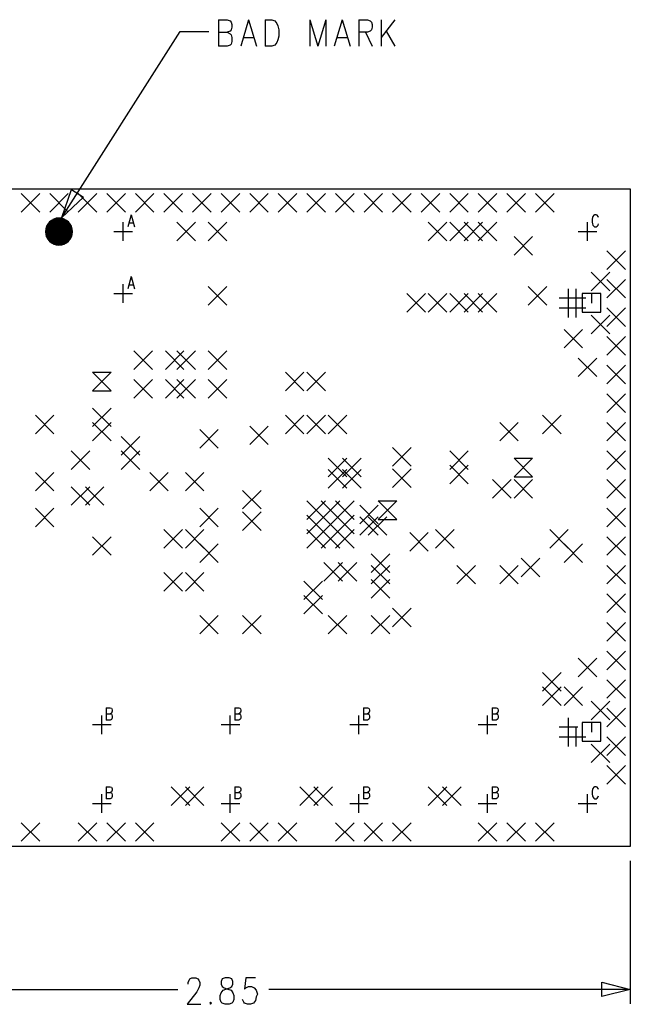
# Model space of a CAD drawing. Extents: x 12 to 27.9, y 10.8 to 21.2.
# Tile 4 of 21: x 16.6 to 18.7, y 15.3 to 18.8. Entities that reach past the tile are written whole.
import ezdxf

# ---------------------------------------------------------------- set-up
doc = ezdxf.new("R2010")
doc.units = 0
doc.header["$MEASUREMENT"] = 0
doc.layers.add('LAYNR1', color=2, linetype='Continuous')

msp = doc.modelspace()

# ---------------------------------------------------------------- linework, layer by layer
at = {"layer": 'LAYNR1', "color": 7}
for points in [[(17.259, 18.751), (17.259, 18.658)], [(17.259, 18.751), (17.289, 18.751), (17.3, 18.747), (17.303, 18.742), (17.306, 18.734), (17.306, 18.725), (17.303, 18.716), (17.3, 18.711), (17.289, 18.707)], [(17.364, 18.751), (17.337, 18.658)], [(17.364, 18.751), (17.392, 18.658)], [(17.422, 18.751), (17.422, 18.658)], [(17.422, 18.751), (17.446, 18.751), (17.456, 18.747), (17.463, 18.738), (17.467, 18.729), (17.47, 18.716), (17.47, 18.693), (17.467, 18.68), (17.463, 18.671), (17.456, 18.662), (17.446, 18.658), (17.422, 18.658)], [(17.579, 18.751), (17.579, 18.658)], [(17.579, 18.751), (17.606, 18.658)], [(17.634, 18.751), (17.606, 18.658)], [(17.634, 18.751), (17.634, 18.658)], [(17.692, 18.751), (17.664, 18.658)], [(17.692, 18.751), (17.719, 18.658)], [(17.75, 18.751), (17.75, 18.658)], [(17.75, 18.751), (17.78, 18.751), (17.79, 18.747), (17.794, 18.742), (17.797, 18.734), (17.797, 18.725), (17.794, 18.716), (17.79, 18.711), (17.78, 18.707), (17.75, 18.707)], [(17.828, 18.751), (17.828, 18.658)], [(17.876, 18.751), (17.828, 18.689)], [(16.711, 18.059), (17.125, 18.71)], [(17.125, 18.71), (17.225, 18.71)], [(17.259, 18.707), (17.289, 18.707), (17.3, 18.702), (17.303, 18.698), (17.306, 18.689), (17.306, 18.675), (17.303, 18.666), (17.3, 18.662), (17.289, 18.658), (17.259, 18.658)], [(17.773, 18.707), (17.797, 18.658)], [(17.845, 18.711), (17.876, 18.658)], [(17.347, 18.689), (17.381, 18.689)], [(17.675, 18.689), (17.709, 18.689)], [(16.568, 18.078), (16.633, 18.143)], [(16.568, 18.143), (16.633, 18.078)], [(16.668, 18.078), (16.733, 18.143)], [(16.668, 18.143), (16.733, 18.078)], [(16.768, 18.078), (16.833, 18.143)], [(16.768, 18.143), (16.833, 18.078)], [(16.868, 18.078), (16.933, 18.143)], [(16.868, 18.143), (16.933, 18.078)], [(16.968, 18.078), (17.033, 18.143)], [(16.968, 18.143), (17.033, 18.078)], [(17.068, 18.078), (17.133, 18.143)], [(17.068, 18.143), (17.133, 18.078)], [(17.168, 18.078), (17.233, 18.143)], [(17.168, 18.143), (17.233, 18.078)], [(17.268, 18.078), (17.333, 18.143)], [(17.268, 18.143), (17.333, 18.078)], [(17.368, 18.078), (17.433, 18.143)], [(17.368, 18.143), (17.433, 18.078)], [(17.468, 18.078), (17.533, 18.143)], [(17.468, 18.143), (17.533, 18.078)], [(17.568, 18.078), (17.633, 18.143)], [(17.568, 18.143), (17.633, 18.078)], [(17.668, 18.078), (17.733, 18.143)], [(17.668, 18.143), (17.733, 18.078)], [(17.768, 18.078), (17.833, 18.143)], [(17.768, 18.143), (17.833, 18.078)], [(17.868, 18.078), (17.933, 18.143)], [(17.868, 18.143), (17.933, 18.078)], [(17.968, 18.078), (18.033, 18.143)], [(17.968, 18.143), (18.033, 18.078)], [(18.068, 18.078), (18.133, 18.143)], [(18.068, 18.143), (18.133, 18.078)], [(18.168, 18.078), (18.233, 18.143)], [(18.168, 18.143), (18.233, 18.078)], [(18.268, 18.078), (18.333, 18.143)], [(18.268, 18.143), (18.333, 18.078)], [(18.368, 18.078), (18.433, 18.143)], [(18.368, 18.143), (18.433, 18.078)], [(16.666, 18.044), (16.734, 18.044)], [(16.668, 18.043), (16.732, 18.043)], [(16.668, 18.043), (16.732, 18.043)], [(16.672, 18.048), (16.729, 18.048)], [(16.678, 18.051), (16.722, 18.051)], [(16.678, 18.051), (16.722, 18.051)], [(16.679, 18.053), (16.721, 18.053)], [(16.693, 18.057), (16.707, 18.057)], [(16.925, 17.978), (16.925, 18.043)], [(16.953, 18.069), (16.941, 18.027)], [(16.953, 18.069), (16.965, 18.027)], [(17.113, 17.978), (17.178, 18.043)], [(17.113, 18.043), (17.178, 17.978)], [(17.223, 17.978), (17.288, 18.043)], [(17.223, 18.043), (17.288, 17.978)], [(17.993, 17.978), (18.058, 18.043)], [(17.993, 18.043), (18.058, 17.978)], [(18.068, 17.978), (18.133, 18.043)], [(18.068, 18.043), (18.133, 17.978)], [(18.118, 17.978), (18.183, 18.043)], [(18.118, 18.043), (18.183, 17.978)], [(18.168, 17.978), (18.233, 18.043)], [(18.168, 18.043), (18.233, 17.978)], [(18.55, 17.978), (18.55, 18.043)], [(18.589, 18.059), (18.587, 18.063), (18.584, 18.067), (18.581, 18.069), (18.575, 18.069), (18.572, 18.067), (18.569, 18.063), (18.568, 18.059), (18.566, 18.053), (18.566, 18.043), (18.568, 18.037), (18.569, 18.033), (18.572, 18.029), (18.575, 18.027), (18.581, 18.027), (18.584, 18.029), (18.587, 18.033), (18.589, 18.037)], [(16.653, 18.017), (16.747, 18.017)], [(16.653, 18.012), (16.748, 18.012)], [(16.653, 18.008), (16.748, 18.008)], [(16.654, 18.021), (16.746, 18.021)], [(16.654, 18.015), (16.746, 18.015)], [(16.654, 18.015), (16.746, 18.015)], [(16.654, 18.007), (16.746, 18.007)], [(16.654, 18.007), (16.746, 18.007)], [(16.655, 18.026), (16.745, 18.026)], [(16.656, 18.022), (16.745, 18.022)], [(16.656, 18.022), (16.745, 18.022)], [(16.657, 18.03), (16.743, 18.03)], [(16.658, 18.029), (16.742, 18.029)], [(16.658, 18.029), (16.742, 18.029)], [(16.659, 18.035), (16.741, 18.035)], [(16.662, 18.036), (16.738, 18.036)], [(16.662, 18.036), (16.738, 18.036)], [(16.663, 18.039), (16.738, 18.039)], [(16.893, 18.01), (16.958, 18.01)], [(16.946, 18.041), (16.961, 18.041)], [(18.518, 18.01), (18.583, 18.01)], [(16.653, 18.003), (16.747, 18.003)], [(16.654, 17.999), (16.746, 17.999)], [(16.655, 18), (16.745, 18)], [(16.655, 18), (16.745, 18)], [(16.655, 17.994), (16.745, 17.994)], [(16.657, 17.993), (16.743, 17.993)], [(16.657, 17.993), (16.743, 17.993)], [(16.657, 17.99), (16.743, 17.99)], [(16.66, 17.985), (16.741, 17.985)], [(16.661, 17.986), (16.739, 17.986)], [(16.661, 17.986), (16.739, 17.986)], [(16.663, 17.981), (16.737, 17.981)], [(16.667, 17.979), (16.734, 17.979)], [(16.667, 17.979), (16.734, 17.979)], [(16.667, 17.976), (16.733, 17.976)], [(18.293, 17.928), (18.358, 17.993)], [(18.293, 17.993), (18.358, 17.928)], [(16.672, 17.972), (16.728, 17.972)], [(16.675, 17.971), (16.725, 17.971)], [(16.675, 17.971), (16.725, 17.971)], [(16.68, 17.967), (16.72, 17.967)], [(18.618, 17.878), (18.683, 17.943)], [(18.618, 17.943), (18.683, 17.878)], [(16.953, 17.853), (16.941, 17.81)], [(16.953, 17.853), (16.965, 17.81)], [(18.563, 17.803), (18.628, 17.868)], [(18.563, 17.868), (18.628, 17.803)], [(18.618, 17.778), (18.683, 17.843)], [(18.618, 17.843), (18.683, 17.778)], [(16.925, 17.761), (16.925, 17.826)], [(16.946, 17.824), (16.961, 17.824)], [(17.223, 17.753), (17.288, 17.818)], [(17.223, 17.818), (17.288, 17.753)], [(18.343, 17.753), (18.408, 17.818)], [(18.343, 17.818), (18.408, 17.753)], [(18.484, 17.746), (18.484, 17.81)], [(18.511, 17.746), (18.511, 17.81)], [(16.893, 17.794), (16.958, 17.794)], [(17.918, 17.728), (17.983, 17.793)], [(17.918, 17.793), (17.983, 17.728)], [(17.993, 17.728), (18.058, 17.793)], [(17.993, 17.793), (18.058, 17.728)], [(18.068, 17.728), (18.133, 17.793)], [(18.068, 17.793), (18.133, 17.728)], [(18.118, 17.728), (18.183, 17.793)], [(18.118, 17.793), (18.183, 17.728)], [(18.168, 17.728), (18.233, 17.793)], [(18.168, 17.793), (18.233, 17.728)], [(18.451, 17.778), (18.516, 17.778)], [(18.479, 17.778), (18.544, 17.778)], [(18.484, 17.71), (18.484, 17.775)], [(18.511, 17.71), (18.511, 17.775)], [(18.565, 17.76), (18.565, 17.793)], [(18.451, 17.743), (18.516, 17.743)], [(18.479, 17.743), (18.544, 17.743)], [(18.618, 17.678), (18.683, 17.743)], [(18.618, 17.743), (18.683, 17.678)], [(18.563, 17.653), (18.628, 17.718)], [(18.563, 17.718), (18.628, 17.653)], [(18.468, 17.603), (18.533, 17.668)], [(18.468, 17.668), (18.533, 17.603)], [(18.618, 17.578), (18.683, 17.643)], [(18.618, 17.643), (18.683, 17.578)], [(16.963, 17.528), (17.028, 17.593)], [(16.963, 17.593), (17.028, 17.528)], [(17.073, 17.528), (17.138, 17.593)], [(17.073, 17.593), (17.138, 17.528)], [(17.113, 17.528), (17.178, 17.593)], [(17.113, 17.593), (17.178, 17.528)], [(17.223, 17.528), (17.288, 17.593)], [(17.223, 17.593), (17.288, 17.528)], [(18.518, 17.503), (18.583, 17.568)], [(18.518, 17.568), (18.583, 17.503)], [(18.618, 17.478), (18.683, 17.543)], [(18.618, 17.543), (18.683, 17.478)], [(16.963, 17.428), (17.028, 17.493)], [(16.963, 17.493), (17.028, 17.428)], [(17.073, 17.428), (17.138, 17.493)], [(17.073, 17.493), (17.138, 17.428)], [(17.113, 17.428), (17.178, 17.493)], [(17.113, 17.493), (17.178, 17.428)], [(17.223, 17.428), (17.288, 17.493)], [(17.223, 17.493), (17.288, 17.428)], [(17.493, 17.453), (17.558, 17.518)], [(17.493, 17.518), (17.558, 17.453)], [(17.568, 17.453), (17.633, 17.518)], [(17.568, 17.518), (17.633, 17.453)], [(18.618, 17.378), (18.683, 17.443)], [(18.618, 17.443), (18.683, 17.378)], [(16.818, 17.328), (16.883, 17.393)], [(16.818, 17.393), (16.883, 17.328)], [(16.618, 17.303), (16.683, 17.368)], [(16.618, 17.368), (16.683, 17.303)], [(17.493, 17.303), (17.558, 17.368)], [(17.493, 17.368), (17.558, 17.303)], [(17.568, 17.303), (17.633, 17.368)], [(17.568, 17.368), (17.633, 17.303)], [(17.643, 17.303), (17.708, 17.368)], [(17.643, 17.368), (17.708, 17.303)], [(18.393, 17.303), (18.458, 17.368)], [(18.393, 17.368), (18.458, 17.303)], [(16.818, 17.278), (16.883, 17.343)], [(16.818, 17.343), (16.883, 17.278)], [(17.368, 17.265), (17.433, 17.33)], [(17.368, 17.33), (17.433, 17.265)], [(18.243, 17.278), (18.308, 17.343)], [(18.243, 17.343), (18.308, 17.278)], [(18.618, 17.278), (18.683, 17.343)], [(18.618, 17.343), (18.683, 17.278)], [(16.918, 17.228), (16.983, 17.293)], [(16.918, 17.293), (16.983, 17.228)], [(17.193, 17.253), (17.258, 17.318)], [(17.193, 17.318), (17.258, 17.253)], [(17.868, 17.19), (17.933, 17.255)], [(17.868, 17.255), (17.933, 17.19)], [(16.743, 17.178), (16.808, 17.243)], [(16.743, 17.243), (16.808, 17.178)], [(16.918, 17.178), (16.983, 17.243)], [(16.918, 17.243), (16.983, 17.178)], [(17.643, 17.153), (17.708, 17.218)], [(17.643, 17.218), (17.708, 17.153)], [(17.693, 17.153), (17.758, 17.218)], [(17.693, 17.218), (17.758, 17.153)], [(18.068, 17.178), (18.133, 17.243)], [(18.068, 17.243), (18.133, 17.178)], [(18.618, 17.178), (18.683, 17.243)], [(18.618, 17.243), (18.683, 17.178)], [(18.068, 17.128), (18.133, 17.193)], [(18.068, 17.193), (18.133, 17.128)], [(16.618, 17.103), (16.683, 17.168)], [(16.618, 17.168), (16.683, 17.103)], [(17.018, 17.103), (17.083, 17.168)], [(17.018, 17.168), (17.083, 17.103)], [(17.143, 17.103), (17.208, 17.168)], [(17.143, 17.168), (17.208, 17.103)], [(17.643, 17.113), (17.708, 17.178)], [(17.643, 17.178), (17.708, 17.113)], [(17.693, 17.113), (17.758, 17.178)], [(17.693, 17.178), (17.758, 17.113)], [(17.868, 17.115), (17.933, 17.18)], [(17.868, 17.18), (17.933, 17.115)], [(16.743, 17.053), (16.808, 17.118)], [(16.743, 17.118), (16.808, 17.053)], [(16.793, 17.053), (16.858, 17.118)], [(16.793, 17.118), (16.858, 17.053)], [(18.218, 17.078), (18.283, 17.143)], [(18.218, 17.143), (18.283, 17.078)], [(18.293, 17.078), (18.358, 17.143)], [(18.293, 17.143), (18.358, 17.078)], [(18.618, 17.078), (18.683, 17.143)], [(18.618, 17.143), (18.683, 17.078)], [(17.343, 17.04), (17.408, 17.105)], [(17.343, 17.105), (17.408, 17.04)], [(16.618, 16.978), (16.683, 17.043)], [(16.618, 17.043), (16.683, 16.978)], [(17.193, 16.978), (17.258, 17.043)], [(17.193, 17.043), (17.258, 16.978)], [(17.568, 17.003), (17.633, 17.068)], [(17.568, 17.068), (17.633, 17.003)], [(17.618, 17.003), (17.683, 17.068)], [(17.618, 17.068), (17.683, 17.003)], [(17.668, 17.003), (17.733, 17.068)], [(17.668, 17.068), (17.733, 17.003)], [(17.753, 16.988), (17.818, 17.053)], [(17.753, 17.053), (17.818, 16.988)], [(18.618, 16.978), (18.683, 17.043)], [(18.618, 17.043), (18.683, 16.978)], [(17.343, 16.965), (17.408, 17.03)], [(17.343, 17.03), (17.408, 16.965)], [(17.568, 16.953), (17.633, 17.018)], [(17.568, 17.018), (17.633, 16.953)], [(17.618, 16.953), (17.683, 17.018)], [(17.618, 17.018), (17.683, 16.953)], [(17.668, 16.953), (17.733, 17.018)], [(17.668, 17.018), (17.733, 16.953)], [(17.753, 16.948), (17.818, 17.013)], [(17.753, 17.013), (17.818, 16.948)], [(17.783, 16.948), (17.848, 17.013)], [(17.783, 17.013), (17.848, 16.948)], [(16.818, 16.878), (16.883, 16.943)], [(16.818, 16.943), (16.883, 16.878)], [(17.068, 16.903), (17.133, 16.968)], [(17.068, 16.968), (17.133, 16.903)], [(17.143, 16.903), (17.208, 16.968)], [(17.143, 16.968), (17.208, 16.903)], [(17.568, 16.903), (17.633, 16.968)], [(17.568, 16.968), (17.633, 16.903)], [(17.618, 16.903), (17.683, 16.968)], [(17.618, 16.968), (17.683, 16.903)], [(17.668, 16.903), (17.733, 16.968)], [(17.668, 16.968), (17.733, 16.903)], [(17.928, 16.893), (17.993, 16.958)], [(17.928, 16.958), (17.993, 16.893)], [(18.018, 16.903), (18.083, 16.968)], [(18.018, 16.968), (18.083, 16.903)], [(18.418, 16.903), (18.483, 16.968)], [(18.418, 16.968), (18.483, 16.903)], [(18.618, 16.878), (18.683, 16.943)], [(18.618, 16.943), (18.683, 16.878)], [(17.193, 16.853), (17.258, 16.918)], [(17.193, 16.918), (17.258, 16.853)], [(18.468, 16.853), (18.533, 16.918)], [(18.468, 16.918), (18.533, 16.853)], [(17.793, 16.818), (17.858, 16.883)], [(17.793, 16.883), (17.858, 16.818)], [(17.628, 16.788), (17.693, 16.853)], [(17.628, 16.853), (17.693, 16.788)], [(17.678, 16.788), (17.743, 16.853)], [(17.678, 16.853), (17.743, 16.788)], [(17.793, 16.778), (17.858, 16.843)], [(17.793, 16.843), (17.858, 16.778)], [(18.093, 16.778), (18.158, 16.843)], [(18.093, 16.843), (18.158, 16.778)], [(18.243, 16.778), (18.308, 16.843)], [(18.243, 16.843), (18.308, 16.778)], [(18.318, 16.803), (18.383, 16.868)], [(18.318, 16.868), (18.383, 16.803)], [(18.618, 16.778), (18.683, 16.843)], [(18.618, 16.843), (18.683, 16.778)], [(17.068, 16.753), (17.133, 16.818)], [(17.068, 16.818), (17.133, 16.753)], [(17.143, 16.753), (17.208, 16.818)], [(17.143, 16.818), (17.208, 16.753)], [(17.558, 16.723), (17.623, 16.788)], [(17.558, 16.788), (17.623, 16.723)], [(17.793, 16.728), (17.858, 16.793)], [(17.793, 16.793), (17.858, 16.728)], [(17.558, 16.673), (17.623, 16.738)], [(17.558, 16.738), (17.623, 16.673)], [(18.618, 16.678), (18.683, 16.743)], [(18.618, 16.743), (18.683, 16.678)], [(17.193, 16.603), (17.258, 16.668)], [(17.193, 16.668), (17.258, 16.603)], [(17.343, 16.603), (17.408, 16.668)], [(17.343, 16.668), (17.408, 16.603)], [(17.643, 16.603), (17.708, 16.668)], [(17.643, 16.668), (17.708, 16.603)], [(17.793, 16.603), (17.858, 16.668)], [(17.793, 16.668), (17.858, 16.603)], [(17.868, 16.628), (17.933, 16.693)], [(17.868, 16.693), (17.933, 16.628)], [(18.618, 16.578), (18.683, 16.643)], [(18.618, 16.643), (18.683, 16.578)], [(18.618, 16.478), (18.683, 16.543)], [(18.618, 16.543), (18.683, 16.478)], [(18.518, 16.453), (18.583, 16.518)], [(18.518, 16.518), (18.583, 16.453)], [(18.393, 16.403), (18.458, 16.468)], [(18.393, 16.468), (18.458, 16.403)], [(18.618, 16.378), (18.683, 16.443)], [(18.618, 16.443), (18.683, 16.378)], [(18.393, 16.353), (18.458, 16.418)], [(18.393, 16.418), (18.458, 16.353)], [(18.468, 16.353), (18.533, 16.418)], [(18.468, 16.418), (18.533, 16.353)], [(18.563, 16.303), (18.628, 16.368)], [(18.563, 16.368), (18.628, 16.303)], [(16.866, 16.345), (16.866, 16.302)], [(16.866, 16.345), (16.88, 16.345), (16.884, 16.343), (16.886, 16.341), (16.887, 16.337), (16.887, 16.333), (16.886, 16.329), (16.884, 16.326), (16.88, 16.324)], [(16.866, 16.324), (16.88, 16.324), (16.884, 16.322), (16.886, 16.32), (16.887, 16.316), (16.887, 16.31), (16.886, 16.306), (16.884, 16.304), (16.88, 16.302), (16.866, 16.302)], [(17.316, 16.345), (17.316, 16.302)], [(17.316, 16.345), (17.33, 16.345), (17.334, 16.343), (17.336, 16.341), (17.337, 16.337), (17.337, 16.333), (17.336, 16.329), (17.334, 16.326), (17.33, 16.324)], [(17.316, 16.324), (17.33, 16.324), (17.334, 16.322), (17.336, 16.32), (17.337, 16.316), (17.337, 16.31), (17.336, 16.306), (17.334, 16.304), (17.33, 16.302), (17.316, 16.302)], [(17.766, 16.345), (17.766, 16.302)], [(17.766, 16.345), (17.78, 16.345), (17.784, 16.343), (17.786, 16.341), (17.787, 16.337), (17.787, 16.333), (17.786, 16.329), (17.784, 16.326), (17.78, 16.324)], [(17.766, 16.324), (17.78, 16.324), (17.784, 16.322), (17.786, 16.32), (17.787, 16.316), (17.787, 16.31), (17.786, 16.306), (17.784, 16.304), (17.78, 16.302), (17.766, 16.302)], [(18.216, 16.345), (18.216, 16.302)], [(18.216, 16.345), (18.23, 16.345), (18.234, 16.343), (18.236, 16.341), (18.237, 16.337), (18.237, 16.333), (18.236, 16.329), (18.234, 16.326), (18.23, 16.324)], [(18.216, 16.324), (18.23, 16.324), (18.234, 16.322), (18.236, 16.32), (18.237, 16.316), (18.237, 16.31), (18.236, 16.306), (18.234, 16.304), (18.23, 16.302), (18.216, 16.302)], [(18.618, 16.278), (18.683, 16.343)], [(18.618, 16.343), (18.683, 16.278)], [(16.818, 16.286), (16.883, 16.286)], [(16.85, 16.253), (16.85, 16.318)], [(17.268, 16.286), (17.333, 16.286)], [(17.3, 16.253), (17.3, 16.318)], [(17.718, 16.286), (17.783, 16.286)], [(17.75, 16.253), (17.75, 16.318)], [(18.168, 16.286), (18.233, 16.286)], [(18.2, 16.253), (18.2, 16.318)], [(18.484, 16.246), (18.484, 16.31)], [(18.565, 16.26), (18.565, 16.293)], [(18.451, 16.278), (18.516, 16.278)], [(18.484, 16.21), (18.484, 16.275)], [(18.511, 16.21), (18.511, 16.275)], [(18.451, 16.243), (18.516, 16.243)], [(18.479, 16.243), (18.544, 16.243)], [(18.563, 16.153), (18.628, 16.218)], [(18.563, 16.218), (18.628, 16.153)], [(18.618, 16.178), (18.683, 16.243)], [(18.618, 16.243), (18.683, 16.178)], [(18.618, 16.078), (18.683, 16.143)], [(18.618, 16.143), (18.683, 16.078)], [(16.866, 16.069), (16.866, 16.027)], [(16.866, 16.069), (16.88, 16.069), (16.884, 16.067), (16.886, 16.065), (16.887, 16.061), (16.887, 16.057), (16.886, 16.053), (16.884, 16.051), (16.88, 16.049)], [(16.866, 16.049), (16.88, 16.049), (16.884, 16.047), (16.886, 16.045), (16.887, 16.041), (16.887, 16.035), (16.886, 16.031), (16.884, 16.029), (16.88, 16.027), (16.866, 16.027)], [(17.093, 16.003), (17.158, 16.068)], [(17.093, 16.068), (17.158, 16.003)], [(17.143, 16.003), (17.208, 16.068)], [(17.143, 16.068), (17.208, 16.003)], [(17.316, 16.069), (17.316, 16.027)], [(17.316, 16.069), (17.33, 16.069), (17.334, 16.067), (17.336, 16.065), (17.337, 16.061), (17.337, 16.057), (17.336, 16.053), (17.334, 16.051), (17.33, 16.049)], [(17.316, 16.049), (17.33, 16.049), (17.334, 16.047), (17.336, 16.045), (17.337, 16.041), (17.337, 16.035), (17.336, 16.031), (17.334, 16.029), (17.33, 16.027), (17.316, 16.027)], [(17.543, 16.003), (17.608, 16.068)], [(17.543, 16.068), (17.608, 16.003)], [(17.593, 16.003), (17.658, 16.068)], [(17.593, 16.068), (17.658, 16.003)], [(17.766, 16.069), (17.766, 16.027)], [(17.766, 16.069), (17.78, 16.069), (17.784, 16.067), (17.786, 16.065), (17.787, 16.061), (17.787, 16.057), (17.786, 16.053), (17.784, 16.051), (17.78, 16.049)], [(17.766, 16.049), (17.78, 16.049), (17.784, 16.047), (17.786, 16.045), (17.787, 16.041), (17.787, 16.035), (17.786, 16.031), (17.784, 16.029), (17.78, 16.027), (17.766, 16.027)], [(17.993, 16.003), (18.058, 16.068)], [(17.993, 16.068), (18.058, 16.003)], [(18.043, 16.003), (18.108, 16.068)], [(18.043, 16.068), (18.108, 16.003)], [(18.216, 16.069), (18.216, 16.027)], [(18.216, 16.069), (18.23, 16.069), (18.234, 16.067), (18.236, 16.065), (18.237, 16.061), (18.237, 16.057), (18.236, 16.053), (18.234, 16.051), (18.23, 16.049)], [(18.216, 16.049), (18.23, 16.049), (18.234, 16.047), (18.236, 16.045), (18.237, 16.041), (18.237, 16.035), (18.236, 16.031), (18.234, 16.029), (18.23, 16.027), (18.216, 16.027)], [(18.589, 16.059), (18.587, 16.063), (18.584, 16.067), (18.581, 16.069), (18.575, 16.069), (18.572, 16.067), (18.569, 16.063), (18.568, 16.059), (18.566, 16.053), (18.566, 16.043), (18.568, 16.037), (18.569, 16.033), (18.572, 16.029), (18.575, 16.027), (18.581, 16.027), (18.584, 16.029), (18.587, 16.033), (18.589, 16.037)], [(16.818, 16.01), (16.883, 16.01)], [(16.85, 15.978), (16.85, 16.043)], [(17.268, 16.01), (17.333, 16.01)], [(17.3, 15.978), (17.3, 16.043)], [(17.718, 16.01), (17.783, 16.01)], [(17.75, 15.978), (17.75, 16.043)], [(18.168, 16.01), (18.233, 16.01)], [(18.2, 15.978), (18.2, 16.043)], [(18.518, 16.01), (18.583, 16.01)], [(18.55, 15.978), (18.55, 16.043)], [(16.568, 15.878), (16.633, 15.943)], [(16.568, 15.943), (16.633, 15.878)], [(16.768, 15.878), (16.833, 15.943)], [(16.768, 15.943), (16.833, 15.878)], [(16.868, 15.878), (16.933, 15.943)], [(16.868, 15.943), (16.933, 15.878)], [(16.968, 15.878), (17.033, 15.943)], [(16.968, 15.943), (17.033, 15.878)], [(17.268, 15.878), (17.333, 15.943)], [(17.268, 15.943), (17.333, 15.878)], [(17.368, 15.878), (17.433, 15.943)], [(17.368, 15.943), (17.433, 15.878)], [(17.468, 15.878), (17.533, 15.943)], [(17.468, 15.943), (17.533, 15.878)], [(17.668, 15.878), (17.733, 15.943)], [(17.668, 15.943), (17.733, 15.878)], [(17.768, 15.878), (17.833, 15.943)], [(17.768, 15.943), (17.833, 15.878)], [(17.868, 15.878), (17.933, 15.943)], [(17.868, 15.943), (17.933, 15.878)], [(18.168, 15.878), (18.233, 15.943)], [(18.168, 15.943), (18.233, 15.878)], [(18.268, 15.878), (18.333, 15.943)], [(18.268, 15.943), (18.333, 15.878)], [(18.368, 15.878), (18.433, 15.943)], [(18.368, 15.943), (18.433, 15.878)], [(18.7, 15.86), (18.7, 15.86)], [(18.7, 15.81), (18.7, 15.31)], [(17.153, 15.379), (17.153, 15.384), (17.156, 15.392), (17.159, 15.397), (17.166, 15.401), (17.18, 15.401), (17.187, 15.397), (17.19, 15.392), (17.193, 15.384), (17.193, 15.375), (17.19, 15.366), (17.183, 15.352), (17.149, 15.308), (17.197, 15.308)], [(17.388, 15.401), (17.354, 15.401), (17.35, 15.361), (17.354, 15.366), (17.364, 15.37), (17.374, 15.37), (17.384, 15.366), (17.391, 15.357), (17.395, 15.343), (17.391, 15.334), (17.388, 15.321), (17.381, 15.312), (17.371, 15.308), (17.36, 15.308), (17.35, 15.312), (17.347, 15.316), (17.343, 15.325)], [(15.85, 15.36), (17.116, 15.36)], [(18.7, 15.36), (17.435, 15.36)]]:
    msp.add_lwpolyline(points, dxfattribs=at)
for points in [[(15.85, 18.16), (18.7, 18.16), (18.7, 15.86), (15.85, 15.86), (15.85, 18.16)], [(16.711, 18.059), (16.744, 18.157), (16.786, 18.13), (16.711, 18.059)], [(18.532, 17.728), (18.597, 17.728), (18.597, 17.793), (18.532, 17.793), (18.532, 17.728)], [(16.818, 17.453), (16.883, 17.453), (16.818, 17.518), (16.883, 17.518), (16.818, 17.453)], [(18.293, 17.153), (18.358, 17.153), (18.293, 17.218), (18.358, 17.218), (18.293, 17.153)], [(17.818, 17.003), (17.883, 17.003), (17.818, 17.068), (17.883, 17.068), (17.818, 17.003)], [(18.532, 16.228), (18.597, 16.228), (18.597, 16.293), (18.532, 16.293), (18.532, 16.228)], [(17.282, 15.401), (17.272, 15.397), (17.268, 15.388), (17.268, 15.379), (17.272, 15.37), (17.279, 15.366), (17.292, 15.361), (17.303, 15.357), (17.309, 15.348), (17.313, 15.339), (17.313, 15.325), (17.309, 15.316), (17.306, 15.312), (17.296, 15.308), (17.282, 15.308), (17.272, 15.312), (17.268, 15.316), (17.265, 15.325), (17.265, 15.339), (17.268, 15.348), (17.275, 15.357), (17.285, 15.361), (17.299, 15.366), (17.306, 15.37), (17.309, 15.379), (17.309, 15.388), (17.306, 15.397), (17.296, 15.401), (17.282, 15.401)], [(18.7, 15.36), (18.6, 15.335), (18.6, 15.385), (18.7, 15.36)], [(17.231, 15.316), (17.228, 15.312), (17.231, 15.308), (17.234, 15.312), (17.231, 15.316)]]:
    msp.add_lwpolyline(points, close=True, dxfattribs=at)
for points in [[(16.748, 18.01, 1), (16.653, 18.01, 1), (16.748, 18.01, 1), (16.653, 18.01, 1), (16.748, 18.01)], [(16.746, 18.01, 1), (16.654, 18.01, 1), (16.746, 18.01, 1), (16.654, 18.01, 1), (16.746, 18.01)], [(16.746, 18.01, 1), (16.654, 18.01, 1), (16.746, 18.01, 1), (16.654, 18.01, 1), (16.746, 18.01)]]:
    msp.add_lwpolyline(points, format="xyb", close=True, dxfattribs=at)

doc.saveas('drawing.dxf')
